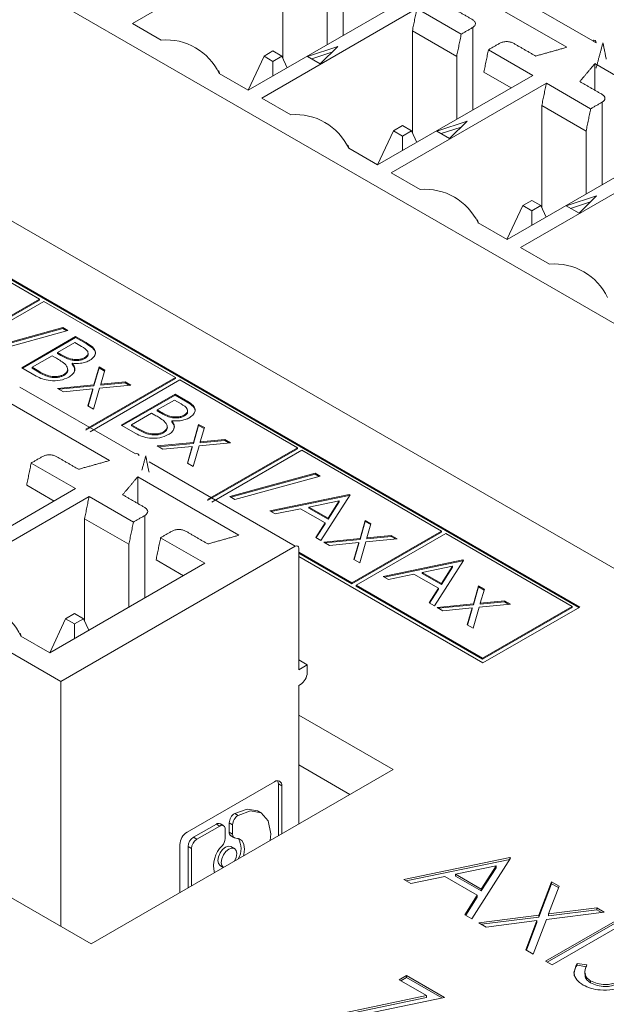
# Model space of a CAD drawing. Header units: inches. Extents: x 0.2 to 16.3, y 0.2 to 11.5.
# Tile 23 of 71: x 3.114 to 3.434, y 1.832 to 2.37. Entities that reach past the tile are written whole.
import ezdxf

# ---------------------------------------------------------------- set-up
doc = ezdxf.new("R2010")
doc.units = ezdxf.units.IN
doc.header["$MEASUREMENT"] = 0

msp = doc.modelspace()

# ---------------------------------------------------------------- linework, layer by layer
at = {"color": 7, "linetype": 'Continuous', "lineweight": 15}
for p, q in [((3.4735517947, 2.0503216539), (2.1795463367, 2.7973351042)), ((3.1529967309, 1.8652691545), (1.8589912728, 2.6122826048)), ((3.4570525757, 2.1937591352), (2.8655698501, 2.5352148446)), ((3.2603057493, 2.4173496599), (3.1755281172, 2.3684085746)), ((3.2907618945, 2.4069680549), (3.2907618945, 2.3618620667)), ((3.2578192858, 2.4051985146), (3.2578192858, 2.3492653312)), ((3.36379251, 2.395450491), (3.4270794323, 2.3589157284)), ((3.2820390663, 2.3912167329), (3.2820390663, 2.3568264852)), ((3.4128816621, 2.3553265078), (3.3575751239, 2.3872542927)), ((3.2388150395, 2.331873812), (3.3235926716, 2.3808148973)), ((3.3310164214, 2.3765292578), (3.2462387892, 2.3275881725)), ((3.3552362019, 2.3625474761), (3.3310164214, 2.3765292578)), ((3.420031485, 2.0494001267), (2.8665089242, 2.3689418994)), ((3.4195600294, 2.0491279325), (2.8665089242, 2.3683975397)), ((3.1755281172, 2.3684085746), (3.1913187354, 2.3592928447)), ((3.3285299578, 2.3643781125), (3.3285299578, 2.3084449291)), ((3.3527497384, 2.3503963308), (3.3285299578, 2.3643781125)), ((3.3614725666, 2.3661476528), (3.3614725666, 2.3210416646)), ((3.4273875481, 2.3587375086), (3.4289353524, 2.3578439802)), ((3.2523442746, 2.3533305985), (3.2474427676, 2.3505010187)), ((3.2572457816, 2.3505010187), (3.2523442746, 2.3533305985)), ((3.2876995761, 2.3558086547), (3.2712271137, 2.3503183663)), ((3.2844844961, 2.3525939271), (3.2735806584, 2.3489597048)), ((3.2781891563, 2.3462992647), (3.2876995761, 2.3558086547)), ((3.3943033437, 2.3399944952), (3.3700835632, 2.3539762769)), ((3.1364975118, 2.0087066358), (2.5450147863, 2.3501623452)), ((3.238801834, 2.3318814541), (3.2474427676, 2.3505010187)), ((3.2474427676, 2.3505010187), (3.2523442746, 2.347671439)), ((3.2523442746, 2.347671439), (3.2572457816, 2.3505010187)), ((3.2523443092, 2.3396840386), (3.2523442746, 2.347671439)), ((3.260169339, 2.3442013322), (3.2572457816, 2.3505010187)), ((3.2712271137, 2.3503183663), (3.2781891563, 2.3462992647)), ((3.3527497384, 2.3503963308), (3.3527497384, 2.3160060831)), ((3.3675970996, 2.3418251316), (3.3825357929, 2.3332012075)), ((3.4835923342, 2.3145061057), (3.4282857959, 2.3464338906)), ((3.4282857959, 2.3318628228), (3.4282857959, 2.3464338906)), ((3.2230244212, 2.3409895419), (3.2388150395, 2.331873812)), ((3.3095257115, 2.2910534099), (3.3943033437, 2.3399944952)), ((3.4017270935, 2.3357088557), (3.3169494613, 2.2867677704)), ((3.425946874, 2.321727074), (3.4017270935, 2.3357088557)), ((3.2462387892, 2.3275881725), (3.2620294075, 2.3184724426)), ((3.4321832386, 2.3253272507), (3.4321832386, 2.2802212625)), ((3.3992406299, 2.3235577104), (3.3992406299, 2.267624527)), ((3.4234604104, 2.3095759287), (3.3992406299, 2.3235577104)), ((3.3584103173, 2.3149882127), (3.3419377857, 2.3094979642)), ((3.3488998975, 2.3054788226), (3.3584103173, 2.3149882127)), ((3.3095125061, 2.291061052), (3.3181534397, 2.3096806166)), ((3.3230549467, 2.3125101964), (3.3181534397, 2.3096806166)), ((3.3181534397, 2.3096806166), (3.3230549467, 2.3068510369)), ((3.3279564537, 2.3096806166), (3.3230549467, 2.3125101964)), ((3.3230549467, 2.3068510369), (3.3279564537, 2.3096806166)), ((3.3308800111, 2.3033809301), (3.3279564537, 2.3096806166)), ((3.3419377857, 2.3094979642), (3.3488998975, 2.3054788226)), ((3.3551952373, 2.3117734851), (3.3442913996, 2.3081392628)), ((3.4234604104, 2.3095759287), (3.4234604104, 2.275185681)), ((3.3230549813, 2.2988636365), (3.3230549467, 2.3068510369)), ((3.2937350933, 2.3001691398), (3.3095257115, 2.2910534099)), ((3.3802364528, 2.2502329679), (3.4650140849, 2.2991740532)), ((3.4724377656, 2.2948884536), (3.3876601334, 2.2459473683)), ((3.3169494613, 2.2867677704), (3.3327400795, 2.2776520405)), ((3.3937656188, 2.2716897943), (3.3888641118, 2.2688602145)), ((3.3986671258, 2.2688602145), (3.3937656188, 2.2716897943)), ((3.4291209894, 2.2741678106), (3.4126484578, 2.2686775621)), ((3.4196105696, 2.2646584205), (3.4291209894, 2.2741678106)), ((3.3888641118, 2.2688602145), (3.3802231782, 2.2502406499)), ((3.3888641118, 2.2688602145), (3.3937656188, 2.2660306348)), ((3.3937656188, 2.2660306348), (3.3986671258, 2.2688602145)), ((3.3937656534, 2.2580432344), (3.3937656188, 2.2660306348)), ((3.4015906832, 2.262560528), (3.3986671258, 2.2688602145)), ((3.4126484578, 2.2686775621), (3.4196105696, 2.2646584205)), ((3.4259059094, 2.270953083), (3.4150020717, 2.2673188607)), ((3.3644457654, 2.2593487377), (3.3802364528, 2.2502329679)), ((3.1247640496, 2.217750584), (3.0742609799, 2.2469053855)), ((3.3876601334, 2.2459473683), (3.4034507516, 2.2368316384)), ((3.0757406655, 2.1894499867), (3.1247640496, 2.217750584)), ((3.1247640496, 2.2172062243), (3.1247640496, 2.217750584)), ((3.0757406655, 2.188905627), (3.1247640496, 2.2172062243)), ((3.1271210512, 2.2163899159), (3.0780976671, 2.1880893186)), ((3.1990836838, 2.1748467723), (3.1271210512, 2.2163899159)), ((3.0908479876, 2.1893688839), (3.1375446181, 2.2020979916)), ((3.0914885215, 2.1889991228), (3.1375446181, 2.2015536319)), ((3.1375446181, 2.2020979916), (3.1403303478, 2.2004898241)), ((3.1375446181, 2.2015536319), (3.1375446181, 2.2020979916)), ((3.1375446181, 2.2015536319), (3.1396898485, 2.2003152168)), ((3.1403303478, 2.2004898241), (3.0936337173, 2.1877607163)), ((3.1150226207, 2.1802104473), (3.1444854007, 2.1972189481)), ((3.1154940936, 2.1799382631), (3.1444854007, 2.1966745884)), ((3.1444854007, 2.1972189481), (3.1502339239, 2.1939003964)), ((3.1444854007, 2.1966745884), (3.1444854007, 2.1972189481)), ((3.1444854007, 2.1966745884), (3.1502339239, 2.1933560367)), ((3.144107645, 2.1939481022), (3.1346644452, 2.1884966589)), ((3.1476960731, 2.1918765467), (3.144107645, 2.1939481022)), ((3.1502339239, 2.1933560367), (3.1502339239, 2.1939003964)), ((3.1316426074, 2.1867521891), (3.120688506, 2.180428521)), ((3.1333954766, 2.1857402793), (3.1316426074, 2.1867521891)), ((3.1346644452, 2.1884966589), (3.1364409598, 2.1874710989)), ((3.1346644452, 2.1879522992), (3.1346644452, 2.1884966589)), ((3.1346644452, 2.1879522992), (3.1364409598, 2.1869267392)), ((3.1364409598, 2.1869267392), (3.1364409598, 2.1874710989)), ((3.1495964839, 2.1852333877), (3.1495964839, 2.1857777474)), ((3.1229902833, 2.1756108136), (3.1150226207, 2.1802104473)), ((3.120688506, 2.180428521), (3.1244539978, 2.1782547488)), ((3.120688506, 2.1798841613), (3.120688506, 2.180428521)), ((3.120688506, 2.1798841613), (3.1244539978, 2.1777103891)), ((3.142620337, 2.1820851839), (3.142620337, 2.1826295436)), ((3.154477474, 2.1707828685), (3.1573281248, 2.1806465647)), ((3.154477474, 2.1702385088), (3.1573281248, 2.180102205)), ((3.1573281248, 2.1806465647), (3.1604738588, 2.1788305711)), ((3.1573281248, 2.180102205), (3.1573281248, 2.1806465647)), ((3.1573281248, 2.180102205), (3.1603388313, 2.1783641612)), ((3.1244539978, 2.1777103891), (3.1244539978, 2.1782547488)), ((3.1381171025, 2.1759897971), (3.1381171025, 2.1765341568)), ((3.1500602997, 2.1465461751), (3.1990836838, 2.1748467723)), ((3.1604738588, 2.1788305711), (3.1582488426, 2.1711474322)), ((3.1990836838, 2.1743024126), (3.1990836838, 2.1748467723)), ((3.1139480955, 2.1695775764), (3.177235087, 2.1330427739)), ((3.1346644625, 2.1688714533), (3.154477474, 2.1707828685)), ((3.1354723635, 2.1684050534), (3.154477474, 2.1702385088)), ((3.1500602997, 2.1460018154), (3.1990836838, 2.1743024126)), ((3.2014407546, 2.1734860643), (3.1524173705, 2.1451854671)), ((3.1576232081, 2.1689668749), (3.1543063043, 2.1575324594)), ((3.154477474, 2.1702385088), (3.154477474, 2.1707828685)), ((3.1747036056, 2.1706159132), (3.1576232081, 2.1689668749)), ((3.1582488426, 2.1711474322), (3.1715578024, 2.1724319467)), ((3.1582488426, 2.1706030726), (3.1715578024, 2.171887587)), ((3.1582488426, 2.1706030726), (3.1582488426, 2.1711474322)), ((3.1715578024, 2.1724319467), (3.1747036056, 2.1706159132)), ((3.1715578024, 2.171887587), (3.1715578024, 2.1724319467)), ((3.1715578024, 2.171887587), (3.1738957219, 2.1705379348)), ((3.2656716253, 2.1364063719), (3.2014407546, 2.1734860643)), ((3.1378101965, 2.1670554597), (3.1346644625, 2.1688714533)), ((3.1538400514, 2.1686022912), (3.1378101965, 2.1670554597)), ((3.1511605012, 2.1593484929), (3.1538400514, 2.1686022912)), ((3.151295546, 2.1592705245), (3.1538400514, 2.1680579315)), ((3.1538400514, 2.1680579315), (3.1538400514, 2.1686022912)), ((3.1694154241, 2.1488101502), (3.1988782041, 2.1658186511)), ((3.169886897, 2.1485379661), (3.1988782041, 2.1652742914)), ((3.1988782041, 2.1658186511), (3.2046267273, 2.1625000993)), ((3.1988782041, 2.1652742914), (3.1988782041, 2.1658186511)), ((3.1988782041, 2.1652742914), (3.2046267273, 2.1619557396)), ((3.1630372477, 2.1294535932), (3.1077307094, 2.1613813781)), ((3.1543063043, 2.1575324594), (3.1511605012, 2.1593484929)), ((3.1985004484, 2.1625478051), (3.1890572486, 2.1570963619)), ((3.2020888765, 2.1604762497), (3.1985004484, 2.1625478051)), ((3.2046267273, 2.1619557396), (3.2046267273, 2.1625000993)), ((3.1860354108, 2.1553518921), (3.1750813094, 2.1490282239)), ((3.1877883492, 2.1543399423), (3.1860354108, 2.1553518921)), ((3.1890572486, 2.1570963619), (3.1908337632, 2.1560708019)), ((3.1890572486, 2.1565520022), (3.1890572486, 2.1570963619)), ((3.1890572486, 2.1565520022), (3.1908337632, 2.1555264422)), ((3.1908337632, 2.1555264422), (3.1908337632, 2.1560708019)), ((3.2039892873, 2.1538330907), (3.2039892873, 2.1543774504)), ((3.1773830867, 2.1442105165), (3.1694154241, 2.1488101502)), ((3.1750813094, 2.1490282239), (3.1788468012, 2.1468544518)), ((3.1750813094, 2.1484838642), (3.1750813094, 2.1490282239)), ((3.1750813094, 2.1484838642), (3.1788468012, 2.1463100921)), ((3.1970131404, 2.1506848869), (3.1970131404, 2.1512292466)), ((3.2088702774, 2.1393825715), (3.2117209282, 2.1492462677)), ((3.2088702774, 2.1388382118), (3.2117209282, 2.148701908)), ((3.2117209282, 2.1492462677), (3.2148667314, 2.1474302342)), ((3.2117209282, 2.148701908), (3.2117209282, 2.1492462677)), ((3.2117209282, 2.148701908), (3.2147316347, 2.1469638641)), ((3.2148667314, 2.1474302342), (3.212641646, 2.1397471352)), ((3.1788468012, 2.1463100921), (3.1788468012, 2.1468544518)), ((3.192509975, 2.1445894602), (3.192509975, 2.1451338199)), ((3.1890572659, 2.1374711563), (3.2088702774, 2.1393825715)), ((3.1922030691, 2.1356551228), (3.1890572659, 2.1374711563)), ((3.1898652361, 2.1370047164), (3.2088702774, 2.1388382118)), ((3.2082328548, 2.1372019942), (3.1922030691, 2.1356551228)), ((3.2055533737, 2.127948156), (3.2082328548, 2.1372019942)), ((3.2082328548, 2.1366576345), (3.2082328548, 2.1372019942)), ((3.2120160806, 2.137566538), (3.2086991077, 2.1261321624)), ((3.2088702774, 2.1388382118), (3.2088702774, 2.1393825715)), ((3.229096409, 2.1392156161), (3.2120160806, 2.137566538)), ((3.212641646, 2.1397471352), (3.225950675, 2.1410316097)), ((3.212641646, 2.1392027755), (3.225950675, 2.14048725)), ((3.212641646, 2.1392027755), (3.212641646, 2.1397471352)), ((3.225950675, 2.1410316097), (3.229096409, 2.1392156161)), ((3.225950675, 2.14048725), (3.225950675, 2.1410316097)), ((3.225950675, 2.14048725), (3.2282885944, 2.1391375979)), ((3.2056884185, 2.1278701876), (3.2082328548, 2.1366576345)), ((3.2166482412, 2.1081057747), (3.2656716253, 2.1364063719)), ((3.2166482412, 2.107561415), (3.2656716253, 2.1358620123)), ((3.2680286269, 2.1350457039), (3.2190052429, 2.1067451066)), ((3.2656716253, 2.1358620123), (3.2656716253, 2.1364063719)), ((3.3444392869, 2.0909347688), (3.2680286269, 2.1350457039)), ((3.1444590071, 2.1141215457), (3.1202391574, 2.1281033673)), ((3.1846587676, 2.1287571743), (3.264556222, 2.0826333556)), ((3.2086991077, 2.1261321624), (3.2055533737, 2.127948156)), ((3.2337479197, 2.0886331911), (3.1784413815, 2.120560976)), ((3.1784413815, 2.1059899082), (3.1784413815, 2.120560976)), ((3.2287187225, 2.1097778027), (3.275415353, 2.1225069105)), ((3.2293592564, 2.1094080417), (3.275415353, 2.1219625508)), ((3.2782010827, 2.1208987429), (3.2315044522, 2.1081696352)), ((3.275415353, 2.1225069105), (3.2782010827, 2.1208987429)), ((3.275415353, 2.1219625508), (3.275415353, 2.1225069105)), ((3.275415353, 2.1219625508), (3.2775605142, 2.1207241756)), ((3.1177526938, 2.115952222), (3.1326913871, 2.1073282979)), ((3.0596813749, 2.0651804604), (3.1444590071, 2.1141215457)), ((3.1518826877, 2.1098359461), (3.0671050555, 2.0608948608)), ((3.1761024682, 2.0958541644), (3.1518826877, 2.1098359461)), ((3.2315044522, 2.1081696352), (3.2287187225, 2.1097778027)), ((3.2506269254, 2.1019277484), (3.2940656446, 2.1108681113)), ((3.2513220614, 2.1015264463), (3.2940656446, 2.1103237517)), ((3.2944433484, 2.1106500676), (3.2785788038, 2.0857914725)), ((3.2940656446, 2.1108681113), (3.2944433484, 2.1106500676)), ((3.2940656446, 2.1103237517), (3.2940656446, 2.1108681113)), ((3.2940656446, 2.1103237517), (3.2941894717, 2.1102522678)), ((3.2884823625, 2.1074609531), (3.2718918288, 2.1040435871)), ((3.2824210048, 2.0979652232), (3.2884823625, 2.1074609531)), ((3.2824210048, 2.0974208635), (3.2884823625, 2.1069165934)), ((3.2884823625, 2.1069165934), (3.2884823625, 2.1074609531)), ((3.1823388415, 2.0994543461), (3.1823388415, 2.0543483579)), ((3.2535130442, 2.1002616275), (3.2506269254, 2.1019277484)), ((3.2674357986, 2.1031270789), (3.2535130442, 2.1002616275)), ((3.2807920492, 2.0954166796), (3.2674357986, 2.1031270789)), ((3.2718918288, 2.1040435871), (3.2824210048, 2.0979652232)), ((3.2718918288, 2.1034992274), (3.2718918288, 2.1040435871)), ((3.2718918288, 2.1034992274), (3.2824210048, 2.0974208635)), ((3.1493962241, 2.0976848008), (3.1493962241, 2.0417516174)), ((3.1736160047, 2.0837030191), (3.1493962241, 2.0976848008)), ((3.2757045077, 2.0874507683), (3.2807920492, 2.0954166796)), ((3.2759585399, 2.08730411), (3.2807920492, 2.0948723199)), ((3.2807920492, 2.0948723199), (3.2807920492, 2.0954166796)), ((3.2824210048, 2.0974208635), (3.2824210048, 2.0979652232)), ((3.2999026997, 2.0868306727), (3.3027534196, 2.096694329)), ((3.2999026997, 2.086286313), (3.3027534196, 2.0961499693)), ((3.3027534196, 2.096694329), (3.3058991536, 2.0948783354)), ((3.3027534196, 2.0961499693), (3.3027534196, 2.096694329)), ((3.3027534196, 2.0961499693), (3.3057640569, 2.0944119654)), ((3.3058991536, 2.0948783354), (3.3036741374, 2.0871951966)), ((3.2954159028, 2.0626341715), (3.3444392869, 2.0909347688)), ((3.2954159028, 2.0620898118), (3.3444392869, 2.0903904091)), ((3.3467962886, 2.0895741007), (3.2977729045, 2.0612735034)), ((3.3036741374, 2.0871951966), (3.3169830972, 2.088479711)), ((3.3169830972, 2.088479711), (3.3201289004, 2.0866636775)), ((3.3169830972, 2.0879353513), (3.3169830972, 2.088479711)), ((3.3444392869, 2.0903904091), (3.3444392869, 2.0909347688)), ((3.4158523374, 2.0497088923), (3.3467962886, 2.0895741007)), ((3.1736160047, 2.0837030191), (3.1736160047, 2.0493127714)), ((3.2151696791, 2.0733011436), (3.1909498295, 2.0872829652)), ((3.2785788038, 2.0857914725), (3.2757045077, 2.0874507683)), ((3.2800896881, 2.0849192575), (3.2999026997, 2.0868306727)), ((3.2832354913, 2.083103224), (3.2800896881, 2.0849192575)), ((3.2808976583, 2.0844528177), (3.2999026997, 2.086286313)), ((3.2992653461, 2.0846500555), (3.2832354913, 2.083103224)), ((3.2965857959, 2.0753962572), (3.2992653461, 2.0846500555)), ((3.2967208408, 2.0753182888), (3.2992653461, 2.0841056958)), ((3.2992653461, 2.0841056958), (3.2992653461, 2.0846500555)), ((3.3030485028, 2.0850146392), (3.2997315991, 2.0735802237)), ((3.2999026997, 2.086286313), (3.2999026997, 2.0868306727)), ((3.3201289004, 2.0866636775), (3.3030485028, 2.0850146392)), ((3.3036741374, 2.0866508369), (3.3169830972, 2.0879353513)), ((3.3036741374, 2.0866508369), (3.3036741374, 2.0871951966)), ((3.3169830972, 2.0879353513), (3.3193210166, 2.0865856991)), ((3.1364975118, 2.0087066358), (3.264556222, 2.0826333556)), ((3.2664121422, 2.0815616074), (3.2664121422, 2.0151238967)), ((3.2664121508, 2.0793776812), (3.2954159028, 2.0626341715)), ((3.2664121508, 2.0788333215), (3.2954159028, 2.0620898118)), ((3.130392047, 2.0243600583), (3.2151696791, 2.0733011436)), ((3.1884633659, 2.0751318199), (3.2034020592, 2.0665078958)), ((3.2664121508, 2.0769462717), (3.3670800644, 2.0188319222)), ((3.2997315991, 2.0735802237), (3.2965857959, 2.0753962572)), ((3.3125743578, 2.0661662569), (3.3560130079, 2.0751066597)), ((3.3132694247, 2.0657649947), (3.3560130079, 2.0745623)), ((3.3563907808, 2.0748885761), (3.3405261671, 2.0500300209)), ((3.3560130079, 2.0751066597), (3.3563907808, 2.0748885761)), ((3.3560130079, 2.0745623), (3.3560130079, 2.0751066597)), ((3.3560130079, 2.0745623), (3.3561369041, 2.0744907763)), ((3.329383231, 2.0673655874), (3.3154604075, 2.0645001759)), ((3.3427394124, 2.059655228), (3.329383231, 2.0673655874)), ((3.3504297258, 2.0716995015), (3.3338392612, 2.0682820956)), ((3.3338392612, 2.0682820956), (3.3443683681, 2.0622037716)), ((3.3338392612, 2.0677377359), (3.3338392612, 2.0682820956)), ((3.3338392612, 2.0677377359), (3.3443683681, 2.0616594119)), ((3.3443683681, 2.0622037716), (3.3504297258, 2.0716995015)), ((3.3443683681, 2.0616594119), (3.3504297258, 2.0711551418)), ((3.3504297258, 2.0711551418), (3.3504297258, 2.0716995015)), ((3.2954159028, 2.0620898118), (3.2954159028, 2.0626341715)), ((3.3154604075, 2.0645001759), (3.3125743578, 2.0661662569)), ((3.3443683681, 2.0616594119), (3.3443683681, 2.0622037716)), ((3.2977729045, 2.0607291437), (3.2977729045, 2.0612735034)), ((3.2977729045, 2.0612735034), (3.3668289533, 2.021408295)), ((3.2977729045, 2.0607291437), (3.3668289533, 2.0208639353)), ((3.3376519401, 2.0516892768), (3.3427394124, 2.059655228)), ((3.3379059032, 2.0515426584), (3.3427394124, 2.0591108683)), ((3.3427394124, 2.0591108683), (3.3427394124, 2.059655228)), ((3.3618501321, 2.0510691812), (3.3647007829, 2.0609328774)), ((3.3618501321, 2.0505248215), (3.3647007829, 2.0603885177)), ((3.3647007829, 2.0609328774), (3.3678465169, 2.0591168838)), ((3.3647007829, 2.0603885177), (3.3647007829, 2.0609328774)), ((3.3647007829, 2.0603885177), (3.3677114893, 2.0586504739)), ((3.3678465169, 2.0591168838), (3.3656215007, 2.0514337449)), ((3.3405261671, 2.0500300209), (3.3376519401, 2.0516892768)), ((3.3420371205, 2.049157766), (3.3618501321, 2.0510691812)), ((3.3618501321, 2.0505248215), (3.3618501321, 2.0510691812)), ((3.3820762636, 2.0509022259), (3.3649958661, 2.0492531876)), ((3.3656215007, 2.0514337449), (3.3789305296, 2.0527182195)), ((3.3656215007, 2.0508893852), (3.3789305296, 2.0521738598)), ((3.3656215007, 2.0508893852), (3.3656215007, 2.0514337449)), ((3.3789305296, 2.0527182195), (3.3820762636, 2.0509022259)), ((3.3789305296, 2.0521738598), (3.3789305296, 2.0527182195)), ((3.3789305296, 2.0521738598), (3.3812683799, 2.0508242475)), ((3.143921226, 2.0458168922), (3.1390197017, 2.0429873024)), ((3.148822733, 2.0429873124), (3.143921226, 2.0458168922)), ((3.3451828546, 2.0473417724), (3.3420371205, 2.049157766)), ((3.3428450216, 2.048691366), (3.3618501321, 2.0505248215)), ((3.3612127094, 2.0488886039), (3.3451828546, 2.0473417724)), ((3.3585332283, 2.0396347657), (3.3612127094, 2.0488886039)), ((3.358668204, 2.0395568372), (3.3612127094, 2.0483442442)), ((3.3612127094, 2.0483442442), (3.3612127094, 2.0488886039)), ((3.3649958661, 2.0492531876), (3.3616789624, 2.0378187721)), ((3.3668289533, 2.021408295), (3.4158523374, 2.0497088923)), ((3.3668289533, 2.0208639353), (3.4158523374, 2.0491645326)), ((3.3670800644, 2.0188319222), (3.420031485, 2.0494001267)), ((3.4158523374, 2.0491645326), (3.4158523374, 2.0497088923)), ((3.1390197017, 2.0429873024), (3.130378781, 2.0243677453)), ((3.1390197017, 2.0429873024), (3.1439212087, 2.0401577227)), ((3.1439212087, 2.0401577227), (3.148822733, 2.0429873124)), ((3.1439212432, 2.0321703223), (3.1439212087, 2.0401577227)), ((3.1517462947, 2.0366876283), (3.148822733, 2.0429873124)), ((3.3616789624, 2.0378187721), (3.3585332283, 2.0396347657)), ((3.1146013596, 2.0334758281), (3.130392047, 2.0243600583)), ((3.2710519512, 2.0178024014), (3.2664122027, 2.0204808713)), ((3.3668289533, 2.0208639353), (3.3668289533, 2.021408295)), ((3.2664121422, 2.0151238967), (3.2710519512, 2.0178024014)), ((3.2710519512, 2.0178024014), (3.2710519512, 2.0135161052)), ((3.1364975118, 1.8747939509), (3.1364975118, 2.0087066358)), ((3.2673401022, 2.0070870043), (3.2664121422, 2.0065513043)), ((3.2664121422, 2.0065513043), (3.2664121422, 1.9307425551)), ((3.2664121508, 1.9902910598), (3.3179883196, 1.9605167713)), ((3.3179883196, 1.9605167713), (3.1529967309, 1.8652691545)), ((3.2664121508, 1.963073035), (3.2944142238, 1.9469077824)), ((3.2053670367, 1.9263045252), (3.2532203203, 1.9539296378)), ((3.2552766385, 1.9243141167), (3.2552766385, 1.9527418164)), ((3.2552766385, 1.9527418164), (3.2571325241, 1.9516704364)), ((3.2571325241, 1.9516704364), (3.2571325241, 1.9253855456)), ((3.2333195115, 1.9354748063), (3.2314636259, 1.9365461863)), ((3.2088751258, 1.9235070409), (3.2214326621, 1.9307563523)), ((3.2232885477, 1.9296849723), (3.2107310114, 1.9224356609)), ((3.2232885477, 1.9296849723), (3.2214326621, 1.9307563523)), ((3.2262227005, 1.9228480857), (3.2262227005, 1.9279905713)), ((3.2284614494, 1.9262832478), (3.2284614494, 1.9314257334)), ((3.230317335, 1.9303543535), (3.2284614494, 1.9314257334)), ((3.230317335, 1.9303543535), (3.230317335, 1.9252118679)), ((3.2107310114, 1.9224356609), (3.2088751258, 1.9235070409)), ((3.230317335, 1.9252118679), (3.2284614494, 1.9262832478)), ((3.2014548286, 1.8932434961), (3.2014548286, 1.919528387)), ((3.2059409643, 1.8958332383), (3.2059409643, 1.9184249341)), ((3.2059409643, 1.9184249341), (3.2077968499, 1.9173535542)), ((3.2077968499, 1.9173535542), (3.2077968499, 1.8969046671)), ((3.3237760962, 1.9005333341), (3.3816943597, 1.912453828)), ((3.3251444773, 1.89974338), (3.3816943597, 1.9113822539)), ((3.3821980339, 1.912163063), (3.3610452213, 1.8790183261)), ((3.3816943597, 1.912453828), (3.3821980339, 1.912163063)), ((3.3816943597, 1.9113822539), (3.3816943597, 1.912453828)), ((3.3816943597, 1.9113822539), (3.3816982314, 1.9113800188)), ((3.3742499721, 1.9079109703), (3.3521292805, 1.9033544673)), ((3.366168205, 1.8952499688), (3.3742499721, 1.9079109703)), ((3.366168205, 1.8941783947), (3.3742499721, 1.9068393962)), ((3.3742499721, 1.9068393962), (3.3742499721, 1.9079109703)), ((3.3276242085, 1.8983118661), (3.3237760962, 1.9005333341)), ((3.3461879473, 1.9021324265), (3.3276242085, 1.8983118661)), ((3.3639962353, 1.8918519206), (3.3461879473, 1.9021324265)), ((3.3521292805, 1.9022828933), (3.3521292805, 1.9033544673)), ((3.3521292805, 1.9033544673), (3.366168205, 1.8952499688)), ((3.3521292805, 1.9022828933), (3.366168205, 1.8941783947)), ((3.366168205, 1.8941783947), (3.366168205, 1.8952499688)), ((3.3976848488, 1.880999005), (3.4046098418, 1.8992250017)), ((3.3976848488, 1.879927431), (3.4046098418, 1.8981534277)), ((3.4086782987, 1.8968763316), (3.4028943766, 1.8816622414)), ((3.4046098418, 1.8992250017), (3.4086782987, 1.8968763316)), ((3.4046098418, 1.8981534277), (3.4046098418, 1.8992250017)), ((3.4046098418, 1.8981534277), (3.4083442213, 1.8959976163)), ((3.3572128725, 1.881230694), (3.3639962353, 1.8918519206)), ((3.3577128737, 1.8809420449), (3.3639962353, 1.8907803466)), ((3.3639962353, 1.8907803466), (3.3639962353, 1.8918519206)), ((3.4028943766, 1.8816622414), (3.4292487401, 1.8850012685)), ((3.4028943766, 1.8805906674), (3.4292487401, 1.8839296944)), ((3.4292487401, 1.8850012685), (3.433317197, 1.8826525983)), ((3.4292487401, 1.8839296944), (3.4292487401, 1.8850012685)), ((3.4292487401, 1.8839296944), (3.4317952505, 1.8824596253)), ((3.3610452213, 1.8790183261), (3.3572128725, 1.881230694)), ((3.3648225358, 1.8768377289), (3.3976848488, 1.880999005)), ((3.3663448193, 1.8759589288), (3.3976848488, 1.879927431)), ((3.4017533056, 1.8786503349), (3.3945371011, 1.8596838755)), ((3.3976848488, 1.879927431), (3.3976848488, 1.880999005)), ((3.4013362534, 1.8557588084), (3.4406199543, 1.8784368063)), ((3.433317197, 1.8826525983), (3.4017533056, 1.8786503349)), ((3.4028943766, 1.8805906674), (3.4028943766, 1.8816622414)), ((3.3688909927, 1.8744890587), (3.3648225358, 1.8768377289)), ((3.3965359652, 1.8779916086), (3.3688909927, 1.8744890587)), ((3.3904687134, 1.8620325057), (3.3965359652, 1.8779916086)), ((3.3908027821, 1.8618396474), (3.3965359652, 1.8769200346)), ((3.3965359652, 1.8769200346), (3.3965359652, 1.8779916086)), ((3.4022643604, 1.8552230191), (3.4406199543, 1.8773652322)), ((3.4441453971, 1.8764016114), (3.4048616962, 1.8537236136)), ((3.3945371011, 1.8596838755), (3.3904687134, 1.8620325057)), ((3.4048616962, 1.8537236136), (3.4013362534, 1.8557588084)), ((3.4184835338, 1.8546094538), (3.4237953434, 1.8538417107)), ((3.4184835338, 1.8535378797), (3.4184835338, 1.8546094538)), ((3.4184835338, 1.8535378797), (3.4237953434, 1.8527701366)), ((3.321333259, 1.8456262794), (3.3253623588, 1.8479522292)), ((3.3222613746, 1.8450904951), (3.3253623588, 1.8468806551)), ((3.3253623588, 1.8479522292), (3.3460114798, 1.8360317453)), ((3.3253623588, 1.8468806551), (3.3253623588, 1.8479522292)), ((3.3253623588, 1.8468806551), (3.3446495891, 1.8357463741)), ((3.3363007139, 1.8369857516), (3.321333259, 1.8456262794)), ((3.4258728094, 1.8440115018), (3.4258728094, 1.8450830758)), ((3.2845676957, 1.8261464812), (3.3363007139, 1.8369857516)), ((3.2859296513, 1.8253602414), (3.3363007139, 1.8359141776)), ((3.3460114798, 1.8360317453), (3.2942784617, 1.8251924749)), ((3.3363007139, 1.8359141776), (3.3363007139, 1.8369857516))]:
    msp.add_line(p, q, dxfattribs=at)
at = {"color": 7, "linetype": 'Continuous', "lineweight": 15, "flags": 128}
for points in [[(3.2314636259, 1.9365461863), (3.2382509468, 1.9389774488), (3.2440243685, 1.9379293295), (3.2441121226, 1.9378793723)], [(3.2508846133, 1.9217787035), (3.251139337, 1.9254738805), (3.2497555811, 1.9324909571), (3.2458802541, 1.9368579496), (3.2401068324, 1.9379060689), (3.2333195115, 1.9354748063)], [(3.2362019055, 1.9133025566), (3.2364169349, 1.9141757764), (3.2367464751, 1.9170687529), (3.2364169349, 1.9195812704), (3.2354539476, 1.9215179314), (3.2339323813, 1.9227281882), (3.231970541, 1.9231179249)], [(3.2234174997, 1.9080558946), (3.222498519, 1.9091134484), (3.22217591, 1.9108001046), (3.222498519, 1.9128592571), (3.2234172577, 1.9149774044), (3.224792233, 1.9168320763), (3.2264141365, 1.9181409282), (3.2280360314, 1.9187046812), (3.2294110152, 1.9184375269), (3.2294107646, 1.9184376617)], [(3.2325082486, 1.9146220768), (3.2321856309, 1.9163087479), (3.2312669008, 1.917366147), (3.2298919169, 1.9176333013), (3.2282700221, 1.9170695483), (3.2266481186, 1.9157606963), (3.2252731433, 1.9139060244), (3.2243544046, 1.9117878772), (3.2240317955, 1.9097287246), (3.2243544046, 1.9080420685), (3.2252731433, 1.9069846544), (3.2252733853, 1.9069845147)], [(3.2312745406, 1.9104580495), (3.2321856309, 1.9125629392), (3.2325082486, 1.9146220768)]]:
    msp.add_lwpolyline(points, dxfattribs=at)
at = {"color": 7, "linetype": 'Continuous', "lineweight": 15}
for centre, radius, start, end in [((3.1939825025, 2.3272945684), 0.0321089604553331, 25.2466355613, 94.7587409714), ((3.4278039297, 2.358027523), 0.0011462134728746, 350.7855751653, 129.2036730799), ((3.2646931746, 2.2864741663), 0.0321089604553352, 25.2466355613, 94.7587409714), ((3.3354038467, 2.2456537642), 0.0321089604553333, 25.2466355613, 94.7587409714), ((3.4061145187, 2.2048333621), 0.0321089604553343, 25.2466355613, 94.7587409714), ((3.177959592, 2.1321545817), 0.0011462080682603, 350.7848636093, 129.2043846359), ((3.2652807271, 2.0817451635), 0.001146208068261, 350.7848636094, 129.2043846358), ((3.0855594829, 2.0197809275), 0.0321088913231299, 25.2465499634, 94.7588265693), ((3.2629930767, 2.0138828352), 0.0080672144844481, 302.6054470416, 357.3944757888), ((3.2547475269, 1.9520573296), 0.0024161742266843, 350.7857694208, 129.2034788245), ((3.2517912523, 1.9528765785), 0.003487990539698, 357.7857679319, 27.0288127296), ((3.2348088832, 1.9311444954), 0.0063536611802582, 121.7698573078, 177.4630347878), ((3.2366647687, 1.9300731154), 0.0063536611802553, 121.7698573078, 177.4630347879), ((3.2226481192, 1.9290597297), 0.0020870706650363, 65.6866181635, 125.6177387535), ((3.22443395, 1.9282807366), 0.0018121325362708, 350.7859248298, 129.2033234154), ((3.2099486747, 1.9191418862), 0.0085026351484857, 122.6053320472, 177.3946312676), ((3.2123113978, 1.9181350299), 0.0063770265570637, 122.6055079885, 177.394394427), ((3.2141672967, 1.9170636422), 0.006377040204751, 122.6055715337, 177.3943308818), ((3.2197983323, 1.9231587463), 0.0064318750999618, 317.8849387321, 357.2315273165), ((3.2305259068, 1.9260729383), 0.0020751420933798, 174.1832566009, 234.5050350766), ((3.2320764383, 1.9249011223), 0.0017863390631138, 169.9820519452, 266.6014128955), ((3.2242168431, 1.9172318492), 0.0107114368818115, 328.7023224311, 32.3769991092), ((3.2352180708, 1.9078210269), 0.0153273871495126, 134.0066442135, 193.8782999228)]:
    msp.add_arc(centre, radius, start, end, dxfattribs=at)
for points in [[(3.33101642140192, 2.376529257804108), (3.328529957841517, 2.364378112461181)], [(3.361472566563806, 2.370433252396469), (3.349316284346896, 2.377450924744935)], [(3.355236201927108, 2.362547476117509), (3.361472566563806, 2.36614765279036)], [(3.352749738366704, 2.350396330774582), (3.355236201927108, 2.362547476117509)], [(3.376319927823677, 2.357576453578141), (3.370083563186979, 2.353976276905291)], [(3.395899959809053, 2.350558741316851), (3.383743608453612, 2.357576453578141)], [(3.432647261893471, 2.357844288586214), (3.428917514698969, 2.343923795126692)], [(3.434486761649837, 2.348854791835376), (3.432647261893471, 2.357844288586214)], [(3.370083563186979, 2.353976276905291), (3.367597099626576, 2.341825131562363)], [(3.412881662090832, 2.35532650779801), (3.395899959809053, 2.350558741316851)], [(3.223171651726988, 2.340904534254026), (3.222591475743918, 2.342640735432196)], [(3.420026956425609, 2.336630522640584), (3.428285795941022, 2.346433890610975)], [(3.432183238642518, 2.329612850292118), (3.420026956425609, 2.336630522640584)], [(3.401727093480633, 2.335708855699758), (3.39924062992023, 2.32355771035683)], [(3.42594687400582, 2.321727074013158), (3.432183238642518, 2.325327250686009)], [(3.423460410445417, 2.309575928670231), (3.42594687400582, 2.321727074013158)], [(3.2938823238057, 2.300084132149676), (3.293302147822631, 2.301820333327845)], [(3.364592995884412, 2.259263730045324), (3.364012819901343, 2.260999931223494)], [(3.126475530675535, 2.131703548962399), (3.120239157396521, 2.128103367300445)], [(3.146055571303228, 2.124685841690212), (3.133899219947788, 2.131703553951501)], [(3.182802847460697, 2.131971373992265), (3.180734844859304, 2.12425282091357)], [(3.184614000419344, 2.123120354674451), (3.182802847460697, 2.131971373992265)], [(3.120239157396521, 2.128103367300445), (3.117752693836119, 2.115952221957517)], [(3.163037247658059, 2.129453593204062), (3.146055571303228, 2.124685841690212)], [(3.170182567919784, 2.110757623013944), (3.178441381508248, 2.120560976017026)], [(3.151882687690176, 2.109835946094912), (3.149396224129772, 2.097684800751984)], [(3.182338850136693, 2.103739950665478), (3.170182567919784, 2.110757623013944)], [(3.176102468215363, 2.095854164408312), (3.182338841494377, 2.099454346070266)], [(3.17361600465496, 2.083703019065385), (3.176102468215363, 2.095854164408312)], [(3.197186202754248, 2.090883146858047), (3.190949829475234, 2.087282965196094)], [(3.21676624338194, 2.08386543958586), (3.2046098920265, 2.090883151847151)], [(3.233747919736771, 2.08863319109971), (3.21676624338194, 2.08386543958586)], [(3.190949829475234, 2.087282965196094), (3.188463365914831, 2.075131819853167)], [(3.114748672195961, 2.033390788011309), (3.114168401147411, 2.035127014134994)], [(3.245968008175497, 1.936807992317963), (3.244112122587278, 1.937879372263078)], [(3.225363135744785, 1.929890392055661), (3.223507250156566, 1.930961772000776)], [(3.22932101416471, 1.924383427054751), (3.231176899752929, 1.923312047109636)], [(3.231266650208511, 1.917366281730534), (3.229410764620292, 1.918437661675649)], [(3.223417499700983, 1.908055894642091), (3.225265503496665, 1.906989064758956)], [(3.42276358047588, 1.850062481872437), (3.42276358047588, 1.848723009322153)]]:
    msp.add_open_spline(points, degree=1, dxfattribs=at)
for points, knots in [([(3.361472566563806, 2.36614765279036), (3.361903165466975, 2.366460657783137), (3.362764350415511, 2.367086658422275), (3.363132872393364, 2.368290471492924), (3.362764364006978, 2.369494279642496), (3.361903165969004, 2.370120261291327), (3.361472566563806, 2.370433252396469)], [0, 0, 0, 0, 0.2500054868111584, 0.5000035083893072, 0.7500015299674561, 1, 1, 1, 1]), ([(3.383743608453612, 2.357576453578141), (3.383201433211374, 2.357825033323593), (3.382117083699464, 2.358322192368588), (3.380031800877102, 2.358534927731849), (3.377946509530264, 2.358322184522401), (3.376862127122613, 2.357825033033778), (3.376319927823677, 2.357576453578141)], [0, 0, 0, 0, 0.2499984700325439, 0.4999964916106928, 0.7499945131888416, 1, 1, 1, 1]), ([(3.432183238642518, 2.325327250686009), (3.432613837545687, 2.325640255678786), (3.433475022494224, 2.326266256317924), (3.433843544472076, 2.327470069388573), (3.43347503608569, 2.328673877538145), (3.432613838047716, 2.329299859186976), (3.432183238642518, 2.329612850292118)], [0, 0, 0, 0, 0.2500054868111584, 0.5000035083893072, 0.7500015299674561, 1, 1, 1, 1]), ([(3.149596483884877, 2.18577774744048), (3.150235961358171, 2.186245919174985), (3.151197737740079, 2.186950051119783), (3.151390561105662, 2.188137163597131), (3.150888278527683, 2.189879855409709), (3.149113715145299, 2.190989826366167), (3.147696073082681, 2.191876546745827)], [0, 0, 0, 0, 0.2492841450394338, 0.3749242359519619, 0.5006469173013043, 0.9999999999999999, 0.9999999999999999, 0.9999999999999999, 0.9999999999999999]), ([(3.150233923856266, 2.193900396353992), (3.151468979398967, 2.193156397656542), (3.153927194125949, 2.191675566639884), (3.15574694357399, 2.18889113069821), (3.154926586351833, 2.186184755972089), (3.153171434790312, 2.184916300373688), (3.152293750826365, 2.184281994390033)], [0, 0, 0, 0, 0.2813166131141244, 0.5599235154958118, 0.7799346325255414, 1, 1, 1, 1]), ([(3.150233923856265, 2.193356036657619), (3.151437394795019, 2.192615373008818), (3.153832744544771, 2.191141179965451), (3.155714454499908, 2.188779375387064), (3.155174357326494, 2.187454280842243), (3.155041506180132, 2.187128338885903)], [0, 0, 0, 0, 0.4322559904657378, 0.8603483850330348, 1, 1, 1, 1]), ([(3.138559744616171, 2.182356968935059), (3.137661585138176, 2.18302181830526), (3.136056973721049, 2.184209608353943), (3.134209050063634, 2.185272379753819), (3.133395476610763, 2.185740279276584)], [0, 0, 0, 0, 0.5597364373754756, 1, 1, 1, 1]), ([(3.136440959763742, 2.187471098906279), (3.138295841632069, 2.186405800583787), (3.140617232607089, 2.185072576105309), (3.144391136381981, 2.184617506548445), (3.146302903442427, 2.184697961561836), (3.14813911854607, 2.185061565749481), (3.149110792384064, 2.185539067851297), (3.149596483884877, 2.18577774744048)], [0, 0, 0, 0, 0.4986066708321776, 0.6240079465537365, 0.7493995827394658, 0.8747372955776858, 1, 1, 1, 1]), ([(3.136440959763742, 2.186926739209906), (3.138295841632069, 2.185861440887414), (3.140617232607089, 2.184528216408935), (3.144391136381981, 2.184073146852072), (3.146302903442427, 2.184153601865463), (3.14813911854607, 2.184517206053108), (3.149110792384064, 2.184994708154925), (3.149596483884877, 2.185233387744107)], [0, 0, 0, 0, 0.4986066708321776, 0.6240079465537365, 0.7493995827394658, 0.8747372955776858, 1, 1, 1, 1]), ([(3.149596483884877, 2.185233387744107), (3.150224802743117, 2.185700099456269), (3.151169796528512, 2.186402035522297), (3.151400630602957, 2.187419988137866), (3.151265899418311, 2.187822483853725), (3.151227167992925, 2.187938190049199)], [0, 0, 0, 0, 0.5857045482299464, 0.8809017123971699, 1, 1, 1, 1]), ([(3.138117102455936, 2.176534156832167), (3.138750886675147, 2.177002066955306), (3.140019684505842, 2.177938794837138), (3.140418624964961, 2.180136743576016), (3.139264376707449, 2.181515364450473), (3.138559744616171, 2.182356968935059)], [0, 0, 0, 0, 0.2799422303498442, 0.560427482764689, 1, 1, 1, 1]), ([(3.142620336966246, 2.182629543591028), (3.143145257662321, 2.181913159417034), (3.1441929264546, 2.180483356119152), (3.144075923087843, 2.178272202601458), (3.142831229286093, 2.176390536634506), (3.141451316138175, 2.175468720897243), (3.140761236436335, 2.175007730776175)], [0, 0, 0, 0, 0.2803837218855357, 0.5596069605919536, 0.7797641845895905, 1, 1, 1, 1]), ([(3.152293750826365, 2.184281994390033), (3.151548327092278, 2.183909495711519), (3.150058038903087, 2.183164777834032), (3.146723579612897, 2.182362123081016), (3.144174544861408, 2.182528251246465), (3.142620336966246, 2.182629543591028)], [0, 0, 0, 0, 0.2808698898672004, 0.5615290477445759, 1, 1, 1, 1]), ([(3.142620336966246, 2.182085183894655), (3.143185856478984, 2.181367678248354), (3.144148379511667, 2.180146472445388), (3.143935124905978, 2.178820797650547), (3.143847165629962, 2.178274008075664)], [0, 0, 0, 0, 0.5875386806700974, 1, 1, 1, 1]), ([(3.140761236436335, 2.175007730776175), (3.13926599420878, 2.174346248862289), (3.136273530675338, 2.173022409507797), (3.13082153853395, 2.172935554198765), (3.12627985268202, 2.173916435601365), (3.124087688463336, 2.175045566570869), (3.122990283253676, 2.175610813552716)], [0, 0, 0, 0, 0.2791419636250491, 0.5586533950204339, 0.7790603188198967, 1, 1, 1, 1]), ([(3.124453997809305, 2.178254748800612), (3.126381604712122, 2.177144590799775), (3.129271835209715, 2.175480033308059), (3.134072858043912, 2.175319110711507), (3.136598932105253, 2.175796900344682), (3.137611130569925, 2.176288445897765), (3.138117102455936, 2.176534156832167)], [0, 0, 0, 0, 0.4993601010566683, 0.748734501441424, 0.8743988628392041, 1, 1, 1, 1]), ([(3.124453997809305, 2.177710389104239), (3.126381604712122, 2.176600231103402), (3.129271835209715, 2.174935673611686), (3.134072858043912, 2.174774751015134), (3.136598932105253, 2.175252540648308), (3.137611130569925, 2.175744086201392), (3.138117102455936, 2.175989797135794)], [0, 0, 0, 0, 0.4993601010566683, 0.748734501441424, 0.8743988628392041, 1, 1, 1, 1]), ([(3.138117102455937, 2.175989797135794), (3.138722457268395, 2.176453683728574), (3.139934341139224, 2.177382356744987), (3.140462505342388, 2.178703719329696), (3.140085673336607, 2.179297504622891), (3.140058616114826, 2.179340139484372)], [0, 0, 0, 0, 0.4808973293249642, 0.9627274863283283, 0.9999999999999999, 0.9999999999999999, 0.9999999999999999, 0.9999999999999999]), ([(3.203989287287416, 2.15437745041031), (3.204628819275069, 2.154845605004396), (3.205590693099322, 2.155549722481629), (3.205783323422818, 2.156736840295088), (3.205281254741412, 2.158479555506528), (3.203506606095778, 2.159589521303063), (3.202088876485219, 2.160476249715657)], [0, 0, 0, 0, 0.2492810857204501, 0.3749256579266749, 0.5006412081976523, 0.9999999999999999, 0.9999999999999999, 0.9999999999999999, 0.9999999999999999]), ([(3.204626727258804, 2.162500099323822), (3.205861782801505, 2.161756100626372), (3.208319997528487, 2.160275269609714), (3.210139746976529, 2.157490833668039), (3.209319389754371, 2.154784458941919), (3.20756423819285, 2.153516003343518), (3.206686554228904, 2.152881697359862)], [0, 0, 0, 0, 0.2813166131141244, 0.5599235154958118, 0.7799346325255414, 1, 1, 1, 1]), ([(3.204626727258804, 2.161955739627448), (3.205830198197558, 2.161215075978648), (3.208225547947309, 2.159740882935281), (3.210107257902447, 2.157379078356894), (3.209567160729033, 2.156053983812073), (3.209434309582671, 2.155728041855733)], [0, 0, 0, 0, 0.4322559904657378, 0.8603483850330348, 1, 1, 1, 1]), ([(3.192952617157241, 2.150956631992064), (3.192054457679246, 2.151621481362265), (3.190449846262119, 2.152809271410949), (3.188601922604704, 2.153872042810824), (3.187788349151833, 2.154339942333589)], [0, 0, 0, 0, 0.5597364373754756, 1, 1, 1, 1]), ([(3.190833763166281, 2.156070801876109), (3.192688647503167, 2.155005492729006), (3.195010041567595, 2.153672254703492), (3.198783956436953, 2.153217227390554), (3.200695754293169, 2.153297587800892), (3.202531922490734, 2.153661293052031), (3.203503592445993, 2.154138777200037), (3.203989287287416, 2.15437745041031)], [0, 0, 0, 0, 0.4986059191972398, 0.6240070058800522, 0.7494026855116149, 0.8747374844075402, 1, 1, 1, 1]), ([(3.190833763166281, 2.155526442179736), (3.192688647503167, 2.154461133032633), (3.195010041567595, 2.15312789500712), (3.198783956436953, 2.15267286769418), (3.200695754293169, 2.152753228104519), (3.202531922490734, 2.153116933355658), (3.203503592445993, 2.153594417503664), (3.203989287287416, 2.153833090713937)], [0, 0, 0, 0, 0.4986059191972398, 0.6240070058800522, 0.7494026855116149, 0.8747374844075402, 1, 1, 1, 1]), ([(3.206686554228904, 2.152881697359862), (3.20594115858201, 2.152509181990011), (3.204450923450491, 2.15176442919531), (3.201116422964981, 2.150961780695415), (3.198567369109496, 2.151127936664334), (3.197013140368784, 2.151229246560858)], [0, 0, 0, 0, 0.2808671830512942, 0.5615248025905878, 1, 1, 1, 1]), ([(3.203989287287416, 2.153833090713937), (3.204617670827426, 2.154299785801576), (3.205562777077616, 2.155001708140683), (3.20579338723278, 2.156019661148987), (3.205658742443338, 2.15642215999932), (3.205620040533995, 2.156537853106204)], [0, 0, 0, 0, 0.5857047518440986, 0.8809161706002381, 1, 1, 1, 1]), ([(3.192509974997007, 2.145133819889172), (3.19314373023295, 2.145601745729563), (3.194412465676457, 2.146538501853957), (3.194811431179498, 2.148736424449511), (3.193657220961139, 2.15011503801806), (3.192952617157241, 2.150956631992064)], [0, 0, 0, 0, 0.2799458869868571, 0.5604328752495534, 0.9999999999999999, 0.9999999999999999, 0.9999999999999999, 0.9999999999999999]), ([(3.192509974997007, 2.144589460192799), (3.193115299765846, 2.145053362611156), (3.194327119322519, 2.145982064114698), (3.194855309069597, 2.147303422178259), (3.194478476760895, 2.147897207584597), (3.194451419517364, 2.147939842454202)], [0, 0, 0, 0, 0.4808990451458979, 0.9627276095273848, 0.9999999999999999, 0.9999999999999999, 0.9999999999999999, 0.9999999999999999]), ([(3.197013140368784, 2.151229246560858), (3.197538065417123, 2.15051286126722), (3.198585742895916, 2.149083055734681), (3.198468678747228, 2.146871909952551), (3.197224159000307, 2.144990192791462), (3.19584415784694, 2.144068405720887), (3.195154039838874, 2.143607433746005)], [0, 0, 0, 0, 0.2803832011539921, 0.5596059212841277, 0.7797654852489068, 1, 1, 1, 1]), ([(3.197013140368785, 2.150684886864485), (3.197578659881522, 2.149967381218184), (3.198541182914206, 2.148746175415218), (3.198327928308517, 2.147420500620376), (3.198239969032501, 2.146873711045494)], [0, 0, 0, 0, 0.5875386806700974, 1, 1, 1, 1]), ([(3.195154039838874, 2.143607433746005), (3.193658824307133, 2.142945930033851), (3.190666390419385, 2.141622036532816), (3.185214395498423, 2.141535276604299), (3.180672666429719, 2.142516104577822), (3.178480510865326, 2.143645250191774), (3.177383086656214, 2.144210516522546)], [0, 0, 0, 0, 0.2791401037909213, 0.5586541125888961, 0.7790559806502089, 1, 1, 1, 1]), ([(3.178846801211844, 2.146854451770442), (3.180774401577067, 2.145744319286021), (3.183664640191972, 2.1440797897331), (3.188465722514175, 2.143918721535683), (3.190991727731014, 2.144396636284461), (3.192003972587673, 2.144888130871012), (3.192509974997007, 2.145133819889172)], [0, 0, 0, 0, 0.4993586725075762, 0.7487370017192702, 0.8743982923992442, 0.9999999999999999, 0.9999999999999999, 0.9999999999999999, 0.9999999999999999]), ([(3.178846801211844, 2.146310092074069), (3.180774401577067, 2.145199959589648), (3.183664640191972, 2.143535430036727), (3.188465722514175, 2.14337436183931), (3.190991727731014, 2.143852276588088), (3.192003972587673, 2.144343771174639), (3.192509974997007, 2.144589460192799)], [0, 0, 0, 0, 0.4993586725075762, 0.7487370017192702, 0.8743982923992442, 0.9999999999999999, 0.9999999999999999, 0.9999999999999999, 0.9999999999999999]), ([(3.133899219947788, 2.131703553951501), (3.133357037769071, 2.131952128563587), (3.132272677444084, 2.132449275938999), (3.130187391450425, 2.13266203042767), (3.128102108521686, 2.132449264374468), (3.127017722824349, 2.131952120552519), (3.126475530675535, 2.131703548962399)], [0, 0, 0, 0, 0.249999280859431, 0.4999967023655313, 0.7499986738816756, 1, 1, 1, 1]), ([(3.182338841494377, 2.099454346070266), (3.182769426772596, 2.099767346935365), (3.183630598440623, 2.1003933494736), (3.183999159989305, 2.101597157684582), (3.18363061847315, 2.102800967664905), (3.182769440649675, 2.103426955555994), (3.182338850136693, 2.103739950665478)], [0, 0, 0, 0, 0.2500013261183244, 0.5000032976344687, 0.750000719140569, 1, 1, 1, 1]), ([(3.2046098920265, 2.090883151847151), (3.204067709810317, 2.091131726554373), (3.202983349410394, 2.091628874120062), (3.20089806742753, 2.091841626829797), (3.198812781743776, 2.091628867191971), (3.197728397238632, 2.091131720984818), (3.197186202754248, 2.090883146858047)], [0, 0, 0, 0, 0.249999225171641, 0.4999965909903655, 0.7499972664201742, 1, 1, 1, 1]), ([(3.417183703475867, 1.847592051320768), (3.41712106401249, 1.847741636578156), (3.416301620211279, 1.84969849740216), (3.417435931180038, 1.851694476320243), (3.418483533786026, 1.853537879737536)], [0, 0, 0, 0, 0.0764414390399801, 1, 1, 1, 1]), ([(3.421843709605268, 1.842757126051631), (3.420535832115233, 1.843680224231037), (3.417920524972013, 1.8455261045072), (3.416404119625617, 1.849820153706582), (3.417694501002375, 1.852792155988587), (3.418483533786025, 1.854609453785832)], [0, 0, 0, 0, 0.2798816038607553, 0.5596673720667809, 1, 1, 1, 1]), ([(3.423795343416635, 1.853841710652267), (3.423168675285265, 1.852132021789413), (3.422295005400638, 1.849748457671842), (3.423631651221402, 1.846677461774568), (3.425126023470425, 1.84561434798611), (3.425872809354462, 1.845083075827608)], [0, 0, 0, 0, 0.5593217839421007, 0.779778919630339, 1, 1, 1, 1]), ([(3.423110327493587, 1.848836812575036), (3.422998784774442, 1.848436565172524), (3.422699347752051, 1.847362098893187), (3.423682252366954, 1.845605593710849), (3.42514288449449, 1.844542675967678), (3.425872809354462, 1.844011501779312)], [0, 0, 0, 0, 0.2289793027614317, 0.614696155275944, 1, 1, 1, 1]), ([(3.44369685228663, 1.842416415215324), (3.441870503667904, 1.841615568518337), (3.438213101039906, 1.840011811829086), (3.431649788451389, 1.839848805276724), (3.42594439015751, 1.84074375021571), (3.423211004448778, 1.842085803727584), (3.421843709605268, 1.842757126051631)], [0, 0, 0, 0, 0.2791823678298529, 0.5590840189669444, 0.7794449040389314, 1, 1, 1, 1]), ([(3.425872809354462, 1.845083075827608), (3.427034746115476, 1.844534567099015), (3.429356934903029, 1.843438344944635), (3.433524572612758, 1.842865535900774), (3.437426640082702, 1.843226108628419), (3.439293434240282, 1.844064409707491), (3.440226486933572, 1.844483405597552)], [0, 0, 0, 0, 0.2802762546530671, 0.5601461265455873, 0.7801542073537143, 1, 1, 1, 1]), ([(3.425872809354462, 1.844011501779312), (3.427034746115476, 1.84346299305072), (3.429356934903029, 1.842366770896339), (3.433524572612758, 1.841793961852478), (3.437426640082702, 1.842154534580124), (3.439293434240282, 1.842992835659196), (3.440226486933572, 1.843411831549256)], [0, 0, 0, 0, 0.2802762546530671, 0.5601461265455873, 0.7801542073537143, 1, 1, 1, 1])]:
    msp.add_open_spline(points, degree=3, knots=knots, dxfattribs=at)

doc.saveas('drawing.dxf')
